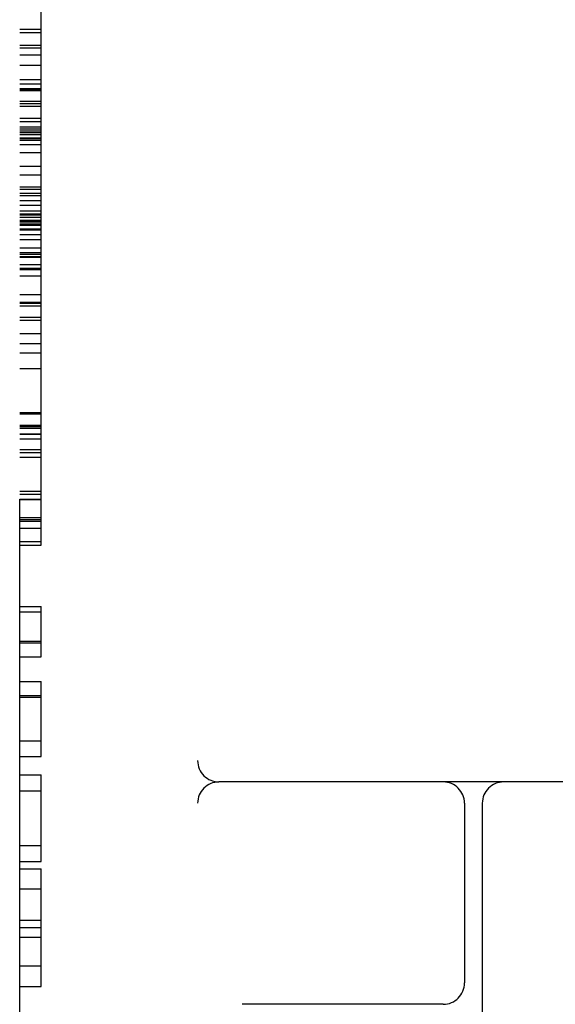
# Model space of a CAD drawing. Header units: inches. Extents: x 0 to 212, y 0 to 138.
# Tile 5 of 100: x 31.104 to 31.48, y 51.826 to 52.517. Entities that reach past the tile are written whole.
import ezdxf

# ---------------------------------------------------------------- set-up
doc = ezdxf.new("R2010")
doc.units = ezdxf.units.IN
doc.header["$LTSCALE"] = 11.6875
doc.header["$MEASUREMENT"] = 0
doc.linetypes.add('HIDDEN', pattern=[0.2, 0.1, -0.1])
doc.layers.add('DEFAULT_2', color=8, linetype='HIDDEN')

msp = doc.modelspace()

# ---------------------------------------------------------------- linework, layer by layer
at = {"layer": 'DEFAULT_2', "color": 8, "linetype": 'HIDDEN'}
for p, q in [((31.22919, 53.96682), (31.22919, 50.99682)), ((31.10419, 51.01182), (31.10419, 53.95182)), ((31.11919, 52.14825), (31.11919, 52.81302)), ((31.10419, 52.51083), (31.11919, 52.51083)), ((31.10419, 52.50837), (31.11919, 52.50837)), ((31.10419, 52.49947), (31.11919, 52.49947)), ((31.10419, 52.49757), (31.11919, 52.49757)), ((31.10419, 52.49283), (31.11919, 52.49283)), ((31.10419, 52.48538), (31.11919, 52.48538)), ((31.10419, 52.47551), (31.11919, 52.47551)), ((31.10419, 52.47237), (31.11919, 52.47237)), ((31.10419, 52.46921), (31.11919, 52.46921)), ((31.10419, 52.46846), (31.11919, 52.46846)), ((31.10419, 52.46761), (31.11919, 52.46761)), ((31.10419, 52.4601), (31.11919, 52.4601)), ((31.10419, 52.45852), (31.11919, 52.45852)), ((31.10419, 52.45668), (31.11919, 52.45668)), ((31.10419, 52.44815), (31.11919, 52.44815)), ((31.10419, 52.44581), (31.11919, 52.44581)), ((31.10419, 52.44205), (31.11919, 52.44205)), ((31.10419, 52.44081), (31.11919, 52.44081)), ((31.10419, 52.43938), (31.11919, 52.43938)), ((31.10419, 52.43814), (31.11919, 52.43814)), ((31.10419, 52.43679), (31.11919, 52.43679)), ((31.10419, 52.43432), (31.11919, 52.43432)), ((31.10419, 52.43397), (31.11919, 52.43397)), ((31.11919, 52.4339), (31.10419, 52.4339)), ((31.10419, 52.43268), (31.11919, 52.43268)), ((31.10419, 52.42976), (31.11919, 52.42976)), ((31.10419, 52.42408), (31.11919, 52.42408)), ((31.10419, 52.4145), (31.11919, 52.4145)), ((31.10419, 52.40833), (31.11919, 52.40833)), ((31.10419, 52.39992), (31.11919, 52.39992)), ((31.10419, 52.39842), (31.11919, 52.39842)), ((31.10419, 52.39552), (31.11919, 52.39552)), ((31.10419, 52.39397), (31.11919, 52.39397)), ((31.10419, 52.39032), (31.11919, 52.39032)), ((31.10419, 52.38706), (31.11919, 52.38706)), ((31.10419, 52.38311), (31.11919, 52.38311)), ((31.10419, 52.38104), (31.11919, 52.38104)), ((31.10419, 52.38034), (31.11919, 52.38034)), ((31.10419, 52.3788), (31.11919, 52.3788)), ((31.10419, 52.37655), (31.11919, 52.37655)), ((31.10419, 52.37634), (31.11919, 52.37634)), ((31.11919, 52.37629), (31.10419, 52.37629)), ((31.10419, 52.37618), (31.11919, 52.37618)), ((31.10419, 52.37552), (31.11919, 52.37552)), ((31.10419, 52.37405), (31.11919, 52.37405)), ((31.10419, 52.37297), (31.11919, 52.37297)), ((31.10419, 52.37059), (31.11919, 52.37059)), ((31.10419, 52.36977), (31.11919, 52.36977)), ((31.10419, 52.36643), (31.11919, 52.36643)), ((31.10419, 52.363), (31.11919, 52.363)), ((31.10419, 52.35704), (31.11919, 52.35704)), ((31.10419, 52.35379), (31.11919, 52.35379)), ((31.10419, 52.35275), (31.11919, 52.35275)), ((31.10419, 52.35103), (31.11919, 52.35103)), ((31.10419, 52.35056), (31.11919, 52.35056)), ((31.10419, 52.34551), (31.11919, 52.34551)), ((31.10419, 52.34292), (31.11919, 52.34292)), ((31.10419, 52.342), (31.11919, 52.342)), ((31.10419, 52.33748), (31.11919, 52.33748)), ((31.10419, 52.32429), (31.11919, 52.32429)), ((31.11919, 52.3187), (31.10419, 52.3187)), ((31.10419, 52.31836), (31.11919, 52.31836)), ((31.10419, 52.31629), (31.11919, 52.31629)), ((31.10419, 52.30836), (31.11919, 52.30836)), ((31.10419, 52.30621), (31.11919, 52.30621)), ((31.10419, 52.297), (31.11919, 52.297)), ((31.10419, 52.28995), (31.11919, 52.28995)), ((31.10419, 52.28343), (31.11919, 52.28343)), ((31.10419, 52.27238), (31.11919, 52.27238)), ((31.10419, 52.2415), (31.11919, 52.2415)), ((31.10419, 52.2404), (31.11919, 52.2404)), ((31.10419, 52.2326), (31.11919, 52.2326)), ((31.10419, 52.23218), (31.11919, 52.23218)), ((31.10419, 52.23166), (31.11919, 52.23166)), ((31.10419, 52.23045), (31.11919, 52.23045)), ((31.10419, 52.22641), (31.11919, 52.22641)), ((31.10419, 52.22615), (31.11919, 52.22615)), ((31.11919, 52.22262), (31.10419, 52.22262)), ((31.10419, 52.21541), (31.11919, 52.21541)), ((31.10419, 52.21333), (31.11919, 52.21333)), ((31.10419, 52.20995), (31.11919, 52.20995)), ((31.10419, 52.18621), (31.11919, 52.18621)), ((31.10419, 52.18409), (31.11919, 52.18409)), ((31.10419, 52.18063), (31.11919, 52.18063)), ((31.10419, 52.18031), (31.11919, 52.18031)), ((31.10419, 52.16772), (31.11919, 52.16772)), ((31.10419, 52.1676), (31.11919, 52.1676)), ((31.10419, 52.16621), (31.11919, 52.16621)), ((31.10419, 52.16613), (31.11919, 52.16613)), ((31.10419, 52.16502), (31.11919, 52.16502)), ((31.10419, 52.16016), (31.11919, 52.16016)), ((31.11919, 52.15062), (31.10419, 52.15062)), ((31.10419, 52.14825), (31.11919, 52.14825)), ((31.10419, 52.10509), (31.11919, 52.10509)), ((31.10419, 52.10129), (31.11919, 52.10129)), ((31.11919, 52.06967), (31.11919, 52.10509)), ((31.10419, 52.08072), (31.11919, 52.08072)), ((31.10419, 52.07962), (31.11919, 52.07962)), ((31.10419, 52.06967), (31.11919, 52.06967)), ((31.10419, 52.05248), (31.11919, 52.05248)), ((31.11919, 51.99962), (31.11919, 52.05248)), ((31.10419, 52.0426), (31.11919, 52.0426)), ((31.10419, 52.04143), (31.11919, 52.04143)), ((31.10419, 52.01067), (31.11919, 52.01067)), ((31.10419, 51.99962), (31.11919, 51.99962)), ((31.10419, 51.98691), (31.11919, 51.98691)), ((31.11919, 51.92583), (31.11919, 51.98691)), ((31.80419, 51.98182), (31.24419, 51.98182)), ((31.10419, 51.97556), (31.11919, 51.97556)), ((31.41669, 51.96682), (31.41669, 51.84057)), ((31.42919, 51.96682), (31.42919, 51.80932)), ((31.10419, 51.93719), (31.11919, 51.93719)), ((31.10419, 51.92583), (31.11919, 51.92583)), ((31.10419, 51.92067), (31.11919, 51.92067)), ((31.11919, 51.83816), (31.11919, 51.92067)), ((31.10419, 51.9068), (31.11919, 51.9068)), ((31.10419, 51.88476), (31.11919, 51.88476)), ((31.10419, 51.87954), (31.11919, 51.87954)), ((31.10419, 51.87285), (31.11919, 51.87285)), ((31.10419, 51.85265), (31.11919, 51.85265)), ((31.10419, 51.83816), (31.11919, 51.83816)), ((31.40169, 51.82557), (31.26044, 51.82557))]:
    msp.add_line(p, q, dxfattribs=at)
for centre, start, end in [((31.24419, 51.99682), 180, 270), ((31.24419, 51.96682), 90, 180), ((31.40169, 51.96682), 0, 90), ((31.44419, 51.96682), 90, 180), ((31.40169, 51.84057), 270, 360)]:
    msp.add_arc(centre, 0.015, start, end, dxfattribs=at)

doc.saveas('drawing.dxf')
